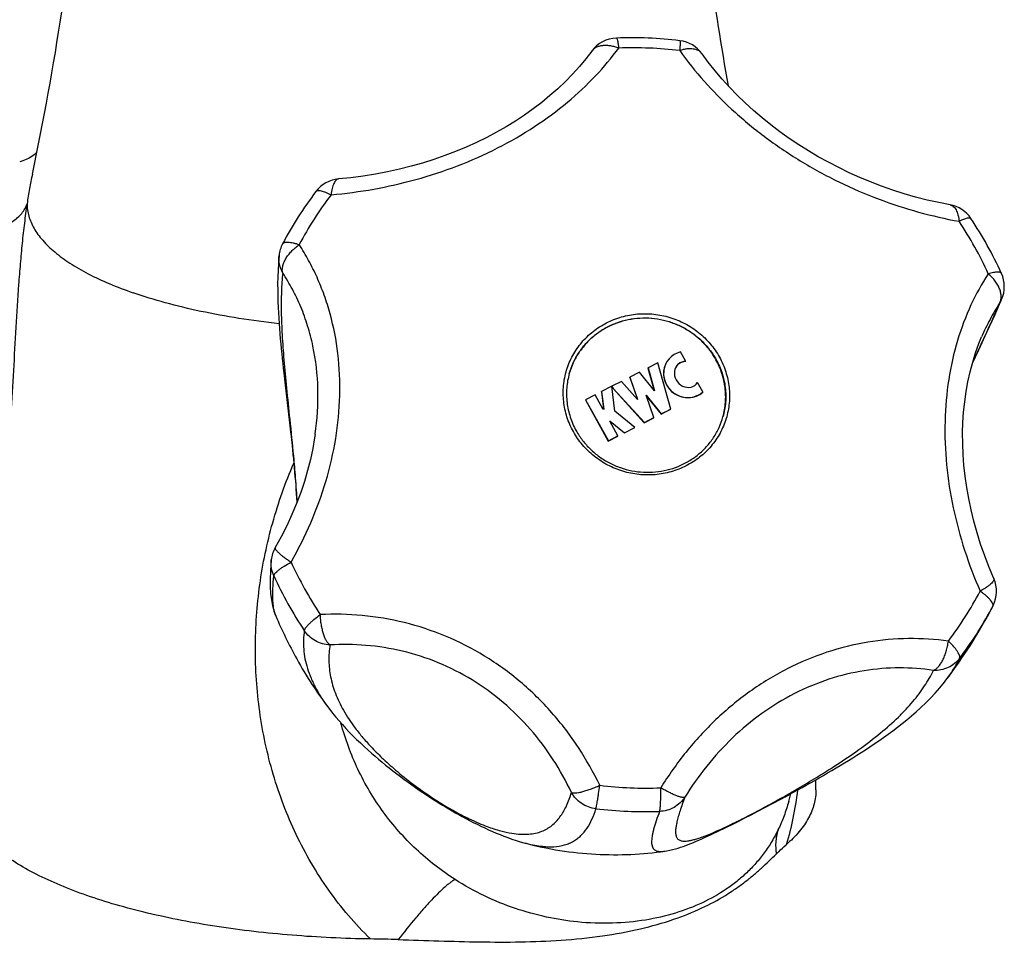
# Model space of a CAD drawing. Header units: millimetres. Extents: x -280 to 567, y -247 to 389.
# Tile 3 of 12: x -41 to 20, y -247 to -189. Entities that reach past the tile are written whole.
import ezdxf

# ---------------------------------------------------------------- set-up
doc = ezdxf.new("R2010")
doc.units = ezdxf.units.MM
doc.header["$LTSCALE"] = 23.1
doc.layers.get('0').update_dxf_attribs({"linetype": 'CONTINUOUS'})

msp = doc.modelspace()

# ---------------------------------------------------------------- linework, layer by layer
at = {"color": 7, "linetype": 'CONTINUOUS'}
for p, q in [((-5.485, -191.434), (-5.485, -191.434)), ((-40.515, -199.135), (-40.515, -199.136)), ((0.413, -210.866), (0.084, -210.274)), ((0.409, -210.879), (0.413, -210.866)), ((-1.963, -211.282), (-1.96, -211.269)), ((-1.963, -211.282), (-1.571, -212.694)), ((-1.342, -210.954), (-1.96, -211.269)), ((-1.96, -211.269), (-1.561, -212.707)), ((-0.538, -213.849), (-1.342, -210.954)), ((-3.099, -211.861), (-3.096, -211.849)), ((-3.099, -211.861), (-2.622, -213.228)), ((-2.495, -211.542), (-3.096, -211.849)), ((-3.096, -211.849), (-2.609, -213.242)), ((-1.561, -212.707), (-2.495, -211.542)), ((-24.709, -212.166), (-24.476, -214.157)), ((-4.222, -212.423), (-4.869, -212.753)), ((-4.032, -213.978), (-4.222, -212.423)), ((-4.221, -212.433), (-4.15, -212.562)), ((-3.631, -212.122), (-4.218, -212.421)), ((-4.218, -212.421), (-4.146, -212.55)), ((-4.218, -212.424), (-4.218, -212.421)), ((-4.15, -212.562), (-4.146, -212.55)), ((-4.15, -212.562), (-2.194, -214.704)), ((-4.146, -212.55), (-2.19, -214.691)), ((-2.609, -213.242), (-3.631, -212.122)), ((1.475, -212.776), (1.145, -212.183)), ((-5.877, -213.278), (-5.874, -213.265)), ((-5.877, -213.278), (-4.446, -215.852)), ((-5.273, -212.959), (-5.874, -213.265)), ((-5.874, -213.265), (-4.442, -215.84)), ((-4.762, -213.878), (-5.273, -212.959)), ((-4.872, -212.766), (-4.869, -212.753)), ((-4.872, -212.766), (-4.738, -213.864)), ((-4.869, -212.753), (-4.733, -213.864)), ((-2.08, -212.983), (-1.139, -214.155)), ((-1.59, -214.385), (-2.08, -212.983)), ((-2.069, -213.013), (-1.143, -214.168)), ((1.471, -212.788), (1.475, -212.776)), ((-4.733, -213.864), (-4.762, -213.878)), ((-1.143, -214.168), (-0.542, -213.861)), ((-1.139, -214.155), (-0.538, -213.849)), ((-0.542, -213.861), (-0.538, -213.849)), ((-24.476, -214.157), (-24.411, -214.719)), ((-2.791, -214.997), (-4.032, -213.978)), ((-2.194, -214.704), (-1.593, -214.398)), ((-2.19, -214.691), (-1.59, -214.385)), ((-1.593, -214.398), (-1.59, -214.385)), ((-1.143, -214.168), (-1.139, -214.155)), ((-4.353, -214.614), (-4.324, -214.599)), ((-3.842, -215.533), (-4.353, -214.614)), ((-4.349, -214.623), (-4.328, -214.612)), ((-4.328, -214.612), (-4.324, -214.599)), ((-4.328, -214.612), (-3.441, -215.34)), ((-4.324, -214.599), (-3.438, -215.327)), ((-3.441, -215.34), (-2.794, -215.01)), ((-3.438, -215.327), (-2.791, -214.997)), ((-2.794, -215.01), (-2.791, -214.997)), ((-2.194, -214.704), (-2.19, -214.691)), ((-22.807, -215.443), (-22.805, -215.424)), ((-4.446, -215.852), (-3.845, -215.546)), ((-4.442, -215.84), (-3.842, -215.533)), ((-3.845, -215.546), (-3.842, -215.533)), ((-3.441, -215.34), (-3.438, -215.327)), ((-4.446, -215.852), (-4.442, -215.84)), ((19.657, -226.149), (19.532, -226.394)), ((-25.273, -226.794), (-25.273, -226.794)), ((19.532, -226.394), (19.532, -226.394)), ((16.695, -230.83), (16.696, -230.829)), ((-21.892, -232.656), (-21.891, -232.658)), ((6.85, -238.425), (6.99, -237.928)), ((5.365, -238.799), (5.846, -238.544)), ((5.846, -238.544), (6.357, -238.271)), ((4.113, -239.448), (4.507, -239.246)), ((4.507, -239.246), (4.919, -239.032)), ((4.919, -239.032), (5.365, -238.799)), ((3.345, -239.835), (3.728, -239.643)), ((3.728, -239.643), (4.113, -239.448)), ((-9.735, -241.001), (-9.735, -241.001)), ((-0.91, -241.531), (-0.909, -241.531))]:
    msp.add_line(p, q, dxfattribs=at)
for points in [[(-5.485, -191.434), (-5.853, -191.916), (-6.258, -192.404), (-6.687, -192.879), (-7.138, -193.341), (-7.61, -193.789), (-8.102, -194.223), (-8.614, -194.643), (-9.145, -195.047), (-9.694, -195.437), (-10.261, -195.811), (-10.846, -196.17), (-11.446, -196.513), (-12.063, -196.839), (-12.696, -197.149), (-13.344, -197.443), (-14.007, -197.719), (-14.685, -197.978), (-15.376, -198.218), (-16.082, -198.441), (-16.801, -198.644), (-17.533, -198.829), (-18.277, -198.993), (-19.034, -199.137), (-19.801, -199.261), (-20.579, -199.362), (-21.337, -199.439)], [(16.954, -201.061), (16.244, -200.922), (15.514, -200.757), (14.791, -200.571), (14.075, -200.365), (13.368, -200.139), (12.67, -199.893), (11.982, -199.629), (11.304, -199.347), (10.636, -199.047), (9.98, -198.73), (9.335, -198.396), (8.703, -198.045), (8.083, -197.678), (7.476, -197.296), (6.883, -196.897), (6.303, -196.484), (5.738, -196.055), (5.187, -195.612), (4.653, -195.154), (4.134, -194.683), (3.632, -194.197), (3.149, -193.699), (2.683, -193.188), (2.238, -192.665), (1.812, -192.13), (1.423, -191.605)], [(-40.238, -197.771), (-40.291, -197.821), (-40.411, -197.922), (-40.556, -198.026), (-40.725, -198.13), (-40.914, -198.227), (-41.119, -198.313), (-41.31, -198.376)], [(-25.065, -204.233), (-25.104, -204.689), (-25.131, -205.146), (-25.147, -205.59), (-25.154, -206.013), (-25.153, -206.406), (-25.148, -206.776), (-25.138, -207.133), (-25.124, -207.479), (-25.108, -207.818), (-25.089, -208.152), (-25.067, -208.483), (-25.043, -208.81), (-25.018, -209.133), (-24.991, -209.452), (-24.963, -209.766), (-24.933, -210.077), (-24.903, -210.384), (-24.872, -210.687), (-24.84, -210.988), (-24.808, -211.286), (-24.775, -211.581), (-24.709, -212.166)], [(18.362, -210.964), (18.752, -210.129), (19.267, -209.022), (19.751, -207.965), (20.187, -206.982)], [(19.696, -224.465), (19.402, -223.762), (19.123, -223.034), (18.871, -222.31), (18.645, -221.589), (18.446, -220.872), (18.272, -220.159), (18.123, -219.452), (17.999, -218.751), (17.9, -218.055), (17.825, -217.366), (17.774, -216.684), (17.747, -216.01), (17.744, -215.343), (17.764, -214.683), (17.807, -214.032), (17.874, -213.39), (17.964, -212.757), (18.077, -212.134), (18.214, -211.52), (18.374, -210.918), (18.558, -210.326), (18.767, -209.746), (18.933, -209.333)], [(-24.411, -214.719), (-24.347, -215.281), (-24.316, -215.562)], [(-22.807, -215.443), (-22.837, -215.641), (-22.957, -216.319), (-23.103, -217.001), (-23.278, -217.686), (-23.481, -218.375), (-23.713, -219.067), (-23.974, -219.761), (-24.265, -220.457), (-24.585, -221.154), (-24.936, -221.852), (-25.303, -222.523)], [(-24.316, -215.562), (-24.255, -216.123), (-24.226, -216.403), (-24.197, -216.682), (-24.17, -216.961), (-24.143, -217.239), (-24.117, -217.515), (-24.092, -217.79), (-24.069, -218.064), (-24.046, -218.335), (-24.025, -218.605), (-24.006, -218.874), (-23.988, -219.14), (-23.971, -219.404), (-23.956, -219.664), (-23.953, -219.706)], [(-25.553, -223.292), (-25.612, -223.974), (-25.632, -224.52), (-25.626, -224.984), (-25.599, -225.402), (-25.55, -225.789), (-25.479, -226.151), (-25.385, -226.493), (-25.273, -226.794)], [(19.531, -226.395), (19.591, -226.279), (19.657, -226.149)], [(6.357, -238.271), (6.62, -238.129), (6.886, -237.984), (7.153, -237.839), (7.419, -237.692), (7.685, -237.545), (7.952, -237.396), (8.219, -237.246), (8.486, -237.095), (8.754, -236.942), (9.021, -236.788), (9.288, -236.633), (9.553, -236.478), (9.818, -236.321), (10.081, -236.164), (10.343, -236.005), (10.604, -235.845), (10.864, -235.684), (11.123, -235.521), (11.384, -235.355), (11.65, -235.183), (11.923, -235.003), (12.204, -234.815), (12.491, -234.619), (12.781, -234.416), (13.074, -234.206), (13.368, -233.989), (13.662, -233.767), (13.955, -233.538), (14.249, -233.301), (14.543, -233.055), (14.838, -232.798), (15.133, -232.529), (15.429, -232.248), (15.723, -231.952), (16.015, -231.641), (16.308, -231.308), (16.603, -230.948), (16.695, -230.829)], [(-21.892, -232.656), (-21.716, -232.882), (-21.516, -233.129), (-21.311, -233.37), (-21.101, -233.608), (-20.887, -233.842), (-20.667, -234.073), (-20.441, -234.303), (-20.211, -234.532), (-19.976, -234.756), (-19.74, -234.977), (-19.505, -235.19), (-19.274, -235.396), (-19.049, -235.59), (-18.83, -235.776), (-18.612, -235.957), (-18.391, -236.137), (-18.165, -236.318), (-17.934, -236.499), (-17.7, -236.68), (-17.463, -236.859), (-17.225, -237.036), (-16.986, -237.21), (-16.749, -237.379), (-16.515, -237.544), (-16.285, -237.703), (-16.06, -237.855), (-15.843, -238.001), (-15.632, -238.139), (-15.428, -238.271), (-15.229, -238.398), (-15.031, -238.522), (-14.834, -238.643), (-14.637, -238.763), (-14.437, -238.882), (-14.235, -239), (-14.029, -239.119), (-13.817, -239.239), (-13.597, -239.36), (-13.372, -239.482), (-13.14, -239.605), (-12.905, -239.726), (-12.667, -239.846), (-12.427, -239.963), (-12.187, -240.077), (-11.947, -240.187), (-11.708, -240.293), (-11.468, -240.396), (-11.228, -240.494), (-10.985, -240.59), (-10.736, -240.682), (-10.482, -240.772), (-10.224, -240.857), (-9.965, -240.936), (-9.736, -241.001)], [(-0.909, -241.531), (-0.784, -241.512), (-0.597, -241.475), (-0.419, -241.434), (-0.247, -241.387), (-0.081, -241.337), (0.082, -241.284), (0.243, -241.229), (0.402, -241.17), (0.562, -241.11), (0.722, -241.046), (0.885, -240.98), (1.052, -240.91), (1.224, -240.836), (1.4, -240.759), (1.582, -240.677), (1.769, -240.592), (1.961, -240.504), (2.156, -240.412), (2.355, -240.318), (2.554, -240.223), (2.754, -240.126), (2.953, -240.028), (3.345, -239.835)]]:
    msp.add_lwpolyline(points, dxfattribs=at)
for centre, radius, start, end in [((-209.381, -163.295), 172.627, 348.01737, 354.873), ((173.106, -163.283), 172.733, 185.12796, 190.11427), ((-3.87, -192.613), 2, 92.0242, 143.86711), ((-3.036, -216.294), 25.696, 83.13661, 92.01866), ((-0.204, -192.768), 2, 35.5659, 83.14144), ((-2.928, -215.91), 24.683, 83.13619, 92.01819), ((-21.163, -201.432), 2, 94.99265, 142.76986), ((-3.969, -214.5), 23.596, 142.76253, 152.21174), ((-3.901, -214.041), 22.496, 142.76186, 152.21114), ((16.599, -203.029), 2, 33.64753, 79.76226), ((-2.138, -215.18), 23.62, 29.07684, 33.64916), ((-2.18, -215.534), 24.561, 24.48204, 33.65964), ((-23.075, -204.432), 2, 152.21816, 174.29678), ((-1.962, -215.081), 23.418, 24.47492, 29.07354), ((18.353, -206.184), 2, 336.51395, 24.4702), ((18.505, -206.25), 1.834, 327.81783, 336.50542), ((-2.419, -212.901), 4.652, 163.99705, 164.1875), ((-1.748, -213.09), 4.652, 344.3304, 344.50415), ((-23.565, -223.512), 2, 150.36249, 173.7018), ((-3, -213.726), 23.418, 204.47493, 209.07354), ((-3.154, -214.166), 24.434, 204.47231, 209.07352), ((17.863, -225.265), 2, 333.74637, 23.57253), ((-2.823, -213.627), 23.62, 209.07685, 213.64915), ((-1.061, -214.766), 22.496, 322.76186, 332.21114), ((-2.969, -214.061), 24.647, 209.07703, 213.6515), ((-1.069, -215.286), 23.4, 331.66441, 332.21946), ((19.485, -226.128), 0.164, 353.37201, 355.16146), ((0.257, -216.039), 27.703, 202.84405, 209.03994), ((-8.097, -211.851), 31.222, 322.56712, 332.23761), ((-1.135, -215.248), 23.477, 322.75972, 331.65927), ((-0.874, -216.66), 26.412, 209.05274, 217.27684), ((-169.931, -238.649), 178.492, 0.30642, 0.51003), ((-2.033, -212.898), 24.683, 263.1362, 272.01818), ((-2.146, -213.302), 25.753, 263.13364, 272.02087), ((-21.381, -379.595), 132.583, 88.36735, 89.11841)]:
    msp.add_arc(centre, radius, start, end, dxfattribs=at)
for centre, major_axis, ratio, start_param, end_param in [((0.478, -211.678), (-1.206, 0.867), 0.955857, 5.587328, 9.204568), ((0.478, -211.678), (-0.515, 0.669), 0.895945, -0.626879, 3.437062), ((0.475, -211.691), (-0.515, 0.669), 0.895945, -0.626879, 0.571287), ((0.475, -211.691), (-1.206, 0.867), 0.955857, 0.333939, 2.921383)]:
    msp.add_ellipse(centre, major_axis=major_axis, ratio=ratio, start_param=start_param, end_param=end_param, dxfattribs=at)
for points, knots in [([(-5.485, -191.434), (-5.449, -191.384), (-5.363, -191.291), (-5.201, -191.184), (-5.01, -191.11), (-4.795, -191.068), (-4.561, -191.061), (-4.313, -191.088), (-4.054, -191.147), (-3.883, -191.207), (-3.797, -191.242)], [0, 0, 0, 0, 0.101391, 0.206188, 0.317222, 0.436387, 0.56458, 0.70181, 0.847372, 1, 1, 1, 1]), ([(-3.941, -190.614), (-3.934, -190.614), (-3.923, -190.623), (-3.914, -190.638), (-3.9, -190.665), (-3.885, -190.712), (-3.871, -190.767), (-3.859, -190.821), (-3.847, -190.887), (-3.831, -190.981), (-3.813, -191.106), (-3.803, -191.195), (-3.797, -191.242)], [0, 0, 0, 0, 0.030418, 0.054133, 0.084739, 0.167642, 0.279768, 0.346617, 0.420477, 0.588539, 0.782356, 1, 1, 1, 1]), ([(0.035, -190.782), (0.037, -190.783), (0.04, -190.786), (0.045, -190.801), (0.048, -190.831), (0.05, -190.882), (0.049, -190.952), (0.046, -191.041), (0.04, -191.147), (0.032, -191.27), (0.025, -191.357), (0.022, -191.404)], [0, 0, 0, 0, 0.007933, 0.021922, 0.072521, 0.154332, 0.266942, 0.409351, 0.58018, 0.777726, 1, 1, 1, 1]), ([(-21.81, -200.428), (-20.022, -200.272), (-17.329, -199.794), (-13.875, -198.659), (-11.378, -197.55), (-9.069, -196.216), (-7.009, -194.698), (-5.243, -193.047), (-4.24, -191.849), (-3.797, -191.242)], [0, 0, 0, 0, 0.258851, 0.391621, 0.52353, 0.652176, 0.775422, 0.891673, 1, 1, 1, 1]), ([(1.423, -191.605), (1.394, -191.564), (1.325, -191.489), (1.195, -191.4), (1.041, -191.336), (0.866, -191.298), (0.672, -191.285), (0.464, -191.299), (0.244, -191.338), (0.097, -191.379), (0.022, -191.404)], [0, 0, 0, 0, 0.099005, 0.201644, 0.310954, 0.429049, 0.557058, 0.695256, 0.843225, 1, 1, 1, 1]), ([(0.022, -191.404), (0.971, -192.731), (2.668, -194.62), (5.305, -196.814), (7.557, -198.342), (9.97, -199.659), (13.25, -201.07), (15.818, -201.784), (17.524, -202.092)], [0, 0, 0, 0, 0.233299, 0.359728, 0.490014, 0.621664, 0.752081, 1, 1, 1, 1]), ([(-40.515, -199.136), (-40.579, -199.437), (-40.698, -200.056), (-40.8, -200.677), (-40.85, -200.994)], [0, 0, 0, 0, 0.48956, 1, 1, 1, 1]), ([(-21.337, -199.439), (-21.365, -199.442), (-21.424, -199.459), (-21.503, -199.518), (-21.574, -199.607), (-21.639, -199.723), (-21.695, -199.866), (-21.764, -200.102), (-21.795, -200.294), (-21.81, -200.428)], [0, 0, 0, 0, 0.073075, 0.154895, 0.251428, 0.365638, 0.498419, 0.649367, 1, 1, 1, 1]), ([(-22.755, -200.222), (-22.749, -200.214), (-22.734, -200.199), (-22.707, -200.181), (-22.673, -200.169), (-22.619, -200.159), (-22.536, -200.159), (-22.423, -200.178), (-22.291, -200.216), (-22.143, -200.27), (-21.98, -200.342), (-21.868, -200.398), (-21.81, -200.428)], [0, 0, 0, 0, 0.029784, 0.061212, 0.095668, 0.134177, 0.225711, 0.338779, 0.473854, 0.630185, 0.806248, 1, 1, 1, 1]), ([(-48.171, -202.219), (-47.803, -202.362), (-47.041, -202.6), (-45.865, -202.81), (-44.877, -202.861), (-44.11, -202.822), (-43.565, -202.753), (-43.053, -202.647), (-42.578, -202.504), (-42.148, -202.326), (-41.768, -202.116), (-41.442, -201.875), (-41.176, -201.607), (-40.974, -201.314), (-40.883, -201.101), (-40.85, -200.994)], [0, 0, 0, 0, 0.14653, 0.295875, 0.442468, 0.5131, 0.581127, 0.646035, 0.707416, 0.764993, 0.818652, 0.86849, 0.914855, 0.95838, 1, 1, 1, 1]), ([(-40.85, -200.994), (-40.911, -201.397), (-41.023, -202.218), (-41.161, -203.47), (-41.279, -204.754), (-41.415, -206.51), (-41.555, -208.74), (-41.703, -211.437), (-41.854, -214.143), (-42.023, -216.835), (-42.223, -219.491), (-42.463, -222.091), (-42.744, -224.613), (-43.065, -227.034), (-43.418, -229.328), (-43.787, -231.471), (-44.098, -233.15), (-44.333, -234.399), (-44.492, -235.257), (-44.635, -236.057), (-44.756, -236.797), (-44.852, -237.472), (-44.897, -237.902), (-44.913, -238.105)], [0, 0, 0, 0, 0.032727, 0.0665, 0.101078, 0.136267, 0.207884, 0.280402, 0.353123, 0.425475, 0.496935, 0.566987, 0.635084, 0.700636, 0.762993, 0.821442, 0.875205, 0.900072, 0.923453, 0.945239, 0.965324, 0.983607, 1, 1, 1, 1]), ([(-40.85, -200.994), (-40.849, -201.124), (-40.829, -201.385), (-40.745, -201.774), (-40.605, -202.16), (-40.412, -202.543), (-40.165, -202.921), (-39.754, -203.434), (-39.099, -204.058), (-38.14, -204.753), (-36.993, -205.412), (-35.669, -206.028), (-34.715, -206.392), (-34.213, -206.567)], [0, 0, 0, 0, 0.042407, 0.085561, 0.130142, 0.176758, 0.225919, 0.278042, 0.392291, 0.521271, 0.665651, 0.825404, 1, 1, 1, 1]), ([(16.954, -201.061), (16.991, -201.068), (17.064, -201.092), (17.165, -201.16), (17.255, -201.256), (17.334, -201.379), (17.402, -201.527), (17.457, -201.697), (17.499, -201.888), (17.517, -202.023), (17.524, -202.092)], [0, 0, 0, 0, 0.088862, 0.183039, 0.286758, 0.402703, 0.53216, 0.675344, 0.83168, 1, 1, 1, 1]), ([(18.264, -201.921), (18.26, -201.916), (18.251, -201.906), (18.232, -201.895), (18.209, -201.888), (18.169, -201.882), (18.107, -201.885), (18.02, -201.902), (17.917, -201.931), (17.798, -201.973), (17.665, -202.028), (17.573, -202.07), (17.524, -202.092)], [0, 0, 0, 0, 0.02441, 0.050962, 0.081324, 0.116595, 0.204106, 0.316043, 0.452654, 0.613176, 0.796228, 1, 1, 1, 1]), ([(-24.844, -203.499), (-24.839, -203.49), (-24.826, -203.471), (-24.799, -203.448), (-24.766, -203.428), (-24.709, -203.407), (-24.62, -203.393), (-24.496, -203.393), (-24.349, -203.41), (-24.182, -203.442), (-23.997, -203.49), (-23.869, -203.531), (-23.802, -203.553)], [0, 0, 0, 0, 0.030122, 0.061878, 0.096652, 0.135463, 0.227538, 0.341012, 0.47626, 0.63239, 0.807714, 1, 1, 1, 1]), ([(-24.837, -205.328), (-24.854, -205.263), (-24.871, -205.122), (-24.845, -204.902), (-24.771, -204.671), (-24.652, -204.433), (-24.492, -204.197), (-24.293, -203.966), (-24.062, -203.748), (-23.891, -203.616), (-23.802, -203.553)], [0, 0, 0, 0, 0.092626, 0.193847, 0.305472, 0.427894, 0.560384, 0.701386, 0.848765, 1, 1, 1, 1]), ([(-24.313, -223.428), (-23.86, -222.632), (-23.035, -220.987), (-22.085, -218.396), (-21.463, -215.721), (-21.202, -213.03), (-21.316, -210.4), (-21.722, -208.297), (-22.222, -206.716), (-22.673, -205.598), (-23.196, -204.542), (-23.593, -203.875), (-23.802, -203.553)], [0, 0, 0, 0, 0.131469, 0.26371, 0.395294, 0.524728, 0.65066, 0.772091, 0.83098, 0.888585, 0.944915, 1, 1, 1, 1]), ([(-24.837, -205.328), (-24.929, -205.162), (-25.063, -204.803), (-25.084, -204.42), (-25.065, -204.233)], [0, 0, 0, 0, 0.501603, 1, 1, 1, 1]), ([(-24.837, -205.328), (-24.877, -205.712), (-24.93, -206.526), (-24.938, -207.816), (-24.882, -209.244), (-24.766, -210.827), (-24.598, -212.594), (-24.385, -214.602), (-24.192, -216.475), (-24.041, -218.208), (-23.976, -219.174), (-23.949, -219.693)], [0, 0, 0, 0, 0.080466, 0.169669, 0.268414, 0.377887, 0.499957, 0.637892, 0.798443, 0.891891, 1, 1, 1, 1]), ([(-22.805, -215.424), (-22.67, -214.489), (-22.553, -212.634), (-22.811, -210.352), (-23.252, -208.646), (-23.683, -207.456), (-24.207, -206.348), (-24.619, -205.657), (-24.837, -205.328)], [0, 0, 0, 0, 0.269207, 0.527148, 0.650984, 0.771055, 0.887355, 1, 1, 1, 1]), ([(20.173, -205.356), (20.17, -205.349), (20.161, -205.335), (20.143, -205.318), (20.118, -205.304), (20.076, -205.288), (20.008, -205.277), (19.912, -205.276), (19.796, -205.285), (19.662, -205.306), (19.512, -205.337), (19.407, -205.364), (19.352, -205.379)], [0, 0, 0, 0, 0.027015, 0.055899, 0.088178, 0.124922, 0.214151, 0.326414, 0.462134, 0.620629, 0.800528, 1, 1, 1, 1]), ([(19.352, -205.379), (18.942, -206), (18.196, -207.349), (17.359, -209.575), (16.811, -212.024), (16.503, -215.549), (16.966, -220.09), (18.11, -223.579), (18.841, -225.254)], [0, 0, 0, 0, 0.107946, 0.222732, 0.344054, 0.470986, 0.734843, 1, 1, 1, 1]), ([(20.058, -207.227), (20.091, -207.166), (20.142, -207.031), (20.166, -206.809), (20.141, -206.572), (20.068, -206.326), (19.949, -206.076), (19.787, -205.83), (19.587, -205.594), (19.433, -205.449), (19.352, -205.379)], [0, 0, 0, 0, 0.098171, 0.201459, 0.312602, 0.433066, 0.563114, 0.702021, 0.848317, 1, 1, 1, 1]), ([(-25.066, -208.508), (-25.909, -208.414), (-27.551, -208.195), (-29.931, -207.759), (-32.144, -207.228), (-33.547, -206.799), (-34.213, -206.567)], [0, 0, 0, 0, 0.271443, 0.530525, 0.774255, 1, 1, 1, 1]), ([(18.372, -210.928), (18.68, -210.267), (19.252, -209.038), (19.809, -207.802), (20.058, -207.227)], [0, 0, 0, 0, 0.538275, 1, 1, 1, 1]), ([(20.058, -207.227), (19.842, -207.552), (19.434, -208.237), (19.092, -208.957), (18.933, -209.333)], [0, 0, 0, 0, 0.48861, 1, 1, 1, 1]), ([(-6.637, -215.258), (-6.799, -214.966), (-7.066, -214.351), (-7.275, -213.371), (-7.284, -212.373), (-7.091, -211.397), (-6.705, -210.479), (-6.139, -209.656), (-5.418, -208.959), (-4.567, -208.415), (-3.621, -208.044), (-2.616, -207.861), (-1.59, -207.872), (-0.582, -208.077), (0.369, -208.468), (1.227, -209.03), (1.959, -209.741), (2.346, -210.299), (2.51, -210.593)], [0, 0, 0, 0, 0.06224, 0.124081, 0.185622, 0.24701, 0.308418, 0.370012, 0.431932, 0.494264, 0.557033, 0.620196, 0.68365, 0.747252, 0.810836, 0.874238, 0.937323, 1, 1, 1, 1]), ([(-6.89, -211.618), (-6.825, -211.389), (-6.66, -210.938), (-6.311, -210.308), (-5.868, -209.736), (-5.343, -209.237), (-4.745, -208.819), (-4.088, -208.494), (-3.388, -208.267), (-2.659, -208.144), (-1.917, -208.127), (-1.178, -208.217), (-0.46, -208.412), (0.223, -208.707), (0.855, -209.096), (1.423, -209.57), (1.914, -210.119), (2.184, -210.529), (2.302, -210.742)], [0, 0, 0, 0, 0.061156, 0.122411, 0.183854, 0.245556, 0.307567, 0.369907, 0.432569, 0.495517, 0.558691, 0.622011, 0.685386, 0.74872, 0.811921, 0.874906, 0.937612, 1, 1, 1, 1]), ([(2.296, -210.762), (2.178, -210.549), (1.909, -210.14), (1.419, -209.592), (0.853, -209.118), (0.222, -208.729), (-0.459, -208.434), (-1.176, -208.238), (-1.913, -208.147), (-2.654, -208.163), (-3.382, -208.284), (-4.082, -208.509), (-4.738, -208.832), (-5.336, -209.247), (-5.863, -209.744), (-6.306, -210.313), (-6.657, -210.94), (-6.825, -211.389), (-6.89, -211.619)], [0, 0, 0, 0, 0.062386, 0.125088, 0.18807, 0.251266, 0.314597, 0.37797, 0.441289, 0.504463, 0.567412, 0.630077, 0.692421, 0.754436, 0.816143, 0.877588, 0.938845, 1, 1, 1, 1]), ([(2.51, -210.593), (2.672, -210.885), (2.939, -211.5), (3.148, -212.48), (3.156, -213.477), (2.963, -214.454), (2.577, -215.372), (2.012, -216.195), (1.29, -216.892), (0.44, -217.436), (-0.506, -217.806), (-1.512, -217.989), (-2.538, -217.978), (-3.546, -217.773), (-4.497, -217.383), (-5.355, -216.821), (-6.087, -216.11), (-6.474, -215.551), (-6.637, -215.258)], [0, 0, 0, 0, 0.06224, 0.124081, 0.185622, 0.24701, 0.308418, 0.370012, 0.431932, 0.494264, 0.557033, 0.620196, 0.68365, 0.747252, 0.810836, 0.874238, 0.937323, 1, 1, 1, 1]), ([(2.734, -214.333), (2.816, -214.039), (2.921, -213.432), (2.898, -212.508), (2.696, -211.602), (2.447, -211.032), (2.296, -210.762)], [0, 0, 0, 0, 0.248509, 0.497678, 0.748053, 1, 1, 1, 1]), ([(2.302, -210.742), (2.453, -211.014), (2.703, -211.587), (2.905, -212.498), (2.926, -213.428), (2.818, -214.037), (2.734, -214.333)], [0, 0, 0, 0, 0.251952, 0.502324, 0.751488, 1, 1, 1, 1]), ([(-6.89, -211.618), (-6.973, -211.913), (-7.081, -212.521), (-7.061, -213.448), (-6.859, -214.358), (-6.609, -214.93), (-6.458, -215.201)], [0, 0, 0, 0, 0.24838, 0.497471, 0.747876, 1, 1, 1, 1]), ([(-6.458, -215.201), (-6.34, -215.414), (-6.07, -215.824), (-5.58, -216.373), (-5.011, -216.848), (-4.379, -217.237), (-3.695, -217.533), (-2.976, -217.727), (-2.238, -217.818), (-1.495, -217.801), (-0.766, -217.678), (-0.065, -217.452), (0.591, -217.127), (1.189, -216.71), (1.714, -216.211), (2.156, -215.641), (2.505, -215.012), (2.67, -214.562), (2.734, -214.333)], [0, 0, 0, 0, 0.06238, 0.125104, 0.188129, 0.251387, 0.31479, 0.378237, 0.441625, 0.504855, 0.567841, 0.630519, 0.692848, 0.754819, 0.816456, 0.877809, 0.938958, 1, 1, 1, 1]), ([(-19.342, -247.027), (-19.823, -246.56), (-20.743, -245.579), (-21.981, -243.984), (-23.073, -242.283), (-24.331, -239.901), (-25.529, -236.75), (-26.371, -232.81), (-26.596, -229.473), (-26.5, -226.817), (-26.225, -224.186), (-25.553, -220.948), (-24.671, -218.453), (-24.144, -217.245)], [0, 0, 0, 0, 0.062888, 0.125931, 0.189055, 0.252196, 0.378218, 0.503763, 0.628613, 0.690794, 0.752808, 0.87642, 1, 1, 1, 1]), ([(-25.303, -222.523), (-25.307, -222.53), (-25.312, -222.548), (-25.308, -222.579), (-25.293, -222.614), (-25.269, -222.654), (-25.236, -222.699), (-25.193, -222.748), (-25.14, -222.802), (-25.054, -222.884), (-24.924, -222.994), (-24.745, -223.132), (-24.538, -223.279), (-24.39, -223.378), (-24.313, -223.428)], [0, 0, 0, 0, 0.017997, 0.039488, 0.066561, 0.100216, 0.140845, 0.188547, 0.243251, 0.304776, 0.447163, 0.612936, 0.798571, 1, 1, 1, 1]), ([(-25.392, -224.288), (-25.463, -224.134), (-25.563, -223.805), (-25.571, -223.461), (-25.553, -223.292)], [0, 0, 0, 0, 0.500981, 1, 1, 1, 1]), ([(-25.392, -224.288), (-25.389, -224.263), (-25.373, -224.223), (-25.34, -224.171), (-25.29, -224.107), (-25.205, -224.021), (-25.078, -223.913), (-24.922, -223.798), (-24.668, -223.628), (-24.46, -223.508), (-24.313, -223.428)], [0, 0, 0, 0, 0.055142, 0.090214, 0.130716, 0.228268, 0.347435, 0.486671, 0.643738, 1, 1, 1, 1]), ([(-25.273, -226.794), (-25.3, -226.731), (-25.347, -226.59), (-25.398, -226.358), (-25.436, -226.09), (-25.458, -225.789), (-25.466, -225.456), (-25.454, -224.951), (-25.423, -224.558), (-25.393, -224.287)], [0, 0, 0, 0, 0.081233, 0.175384, 0.282239, 0.401532, 0.533038, 0.676736, 1, 1, 1, 1]), ([(19.696, -224.465), (19.7, -224.474), (19.705, -224.494), (19.703, -224.528), (19.692, -224.565), (19.664, -224.622), (19.605, -224.699), (19.508, -224.797), (19.38, -224.904), (19.223, -225.018), (19.041, -225.137), (18.91, -225.215), (18.841, -225.254)], [0, 0, 0, 0, 0.024675, 0.051627, 0.082603, 0.118706, 0.208375, 0.322665, 0.461049, 0.621809, 0.802468, 1, 1, 1, 1]), ([(19.648, -226.142), (19.65, -226.116), (19.641, -226.057), (19.601, -225.966), (19.534, -225.864), (19.441, -225.754), (19.323, -225.635), (19.182, -225.51), (19.019, -225.381), (18.902, -225.297), (18.841, -225.254)], [0, 0, 0, 0, 0.063244, 0.142578, 0.240792, 0.358437, 0.494846, 0.648601, 0.817757, 1, 1, 1, 1]), ([(19.634, -226.194), (19.636, -226.19), (19.642, -226.175), (19.646, -226.159), (19.647, -226.147)], [0, 0, 0, 0, 0.245092, 1, 1, 1, 1]), ([(-23.486, -227.718), (-23.484, -227.706), (-23.477, -227.681), (-23.46, -227.641), (-23.435, -227.597), (-23.388, -227.528), (-23.31, -227.432), (-23.192, -227.307), (-23.047, -227.171), (-22.813, -226.966), (-22.621, -226.816), (-22.486, -226.715)], [0, 0, 0, 0, 0.024779, 0.054659, 0.090011, 0.13098, 0.229648, 0.349748, 0.489447, 0.646343, 1, 1, 1, 1]), ([(-4.983, -237.404), (-5.376, -236.589), (-6.274, -234.999), (-7.938, -232.811), (-9.912, -230.875), (-12.155, -229.256), (-14.606, -228.006), (-17.193, -227.155), (-19.837, -226.71), (-21.611, -226.672), (-22.486, -226.715)], [0, 0, 0, 0, 0.124853, 0.251069, 0.378024, 0.505005, 0.631275, 0.756177, 0.879197, 1, 1, 1, 1]), ([(-21.879, -228.614), (-21.921, -228.586), (-22.002, -228.508), (-22.106, -228.355), (-22.202, -228.158), (-22.288, -227.921), (-22.361, -227.651), (-22.42, -227.355), (-22.463, -227.04), (-22.48, -226.824), (-22.486, -226.715)], [0, 0, 0, 0, 0.073152, 0.163259, 0.270868, 0.394807, 0.532844, 0.682045, 0.839, 1, 1, 1, 1]), ([(-23.485, -227.719), (-23.514, -227.911), (-23.55, -228.301), (-23.536, -228.892), (-23.452, -229.49), (-23.297, -230.097), (-23.068, -230.715), (-22.76, -231.349), (-22.368, -232.004), (-22.06, -232.436), (-21.892, -232.656)], [0, 0, 0, 0, 0.109411, 0.219439, 0.331869, 0.448414, 0.571105, 0.702187, 0.844161, 1, 1, 1, 1]), ([(-21.879, -228.614), (-22.039, -228.607), (-22.357, -228.557), (-22.802, -228.373), (-23.191, -228.092), (-23.399, -227.849), (-23.486, -227.718)], [0, 0, 0, 0, 0.251194, 0.501986, 0.751728, 1, 1, 1, 1]), ([(-21.879, -228.614), (-21.93, -228.942), (-21.977, -229.613), (-21.865, -230.637), (-21.558, -231.683), (-21.037, -232.766), (-20.423, -233.681), (-19.798, -234.456), (-19.212, -235.104), (-18.496, -235.813), (-17.587, -236.622), (-16.644, -237.366), (-15.692, -238.042), (-14.837, -238.594), (-13.983, -239.088), (-13.222, -239.477), (-12.588, -239.765), (-11.927, -240.029), (-11.243, -240.253), (-10.536, -240.411), (-9.948, -240.479), (-9.446, -240.475), (-9.008, -240.413), (-8.623, -240.298), (-8.281, -240.134), (-7.977, -239.926), (-7.707, -239.675), (-7.466, -239.384), (-7.252, -239.055), (-6.991, -238.55), (-6.842, -238.137), (-6.757, -237.849)], [0, 0, 0, 0, 0.043908, 0.088468, 0.135505, 0.187276, 0.246769, 0.280779, 0.318774, 0.362247, 0.413914, 0.479553, 0.520979, 0.568309, 0.613962, 0.65133, 0.681274, 0.706013, 0.74542, 0.776284, 0.801695, 0.823392, 0.842527, 0.859964, 0.876401, 0.892414, 0.908479, 0.924971, 0.94218, 0.960324, 1, 1, 1, 1]), ([(-6.757, -237.849), (-7.092, -237.143), (-7.858, -235.763), (-9.287, -233.86), (-10.994, -232.17), (-12.94, -230.759), (-15.071, -229.677), (-17.316, -228.952), (-19.601, -228.587), (-21.128, -228.57), (-21.879, -228.614)], [0, 0, 0, 0, 0.124477, 0.250786, 0.378182, 0.505739, 0.63247, 0.757485, 0.880124, 1, 1, 1, 1]), ([(16.849, -228.379), (16.024, -228.264), (14.331, -228.156), (11.765, -228.383), (9.199, -229.018), (6.711, -230.061), (4.372, -231.487), (2.246, -233.249), (0.379, -235.285), (-0.682, -236.788), (-1.164, -237.565)], [0, 0, 0, 0, 0.116785, 0.236825, 0.359986, 0.485854, 0.613728, 0.742697, 0.871769, 1, 1, 1, 1]), ([(15.911, -230.213), (15.966, -230.19), (16.077, -230.124), (16.228, -229.981), (16.371, -229.793), (16.502, -229.565), (16.619, -229.302), (16.718, -229.012), (16.797, -228.702), (16.834, -228.488), (16.849, -228.379)], [0, 0, 0, 0, 0.083663, 0.180254, 0.29074, 0.414524, 0.549951, 0.694636, 0.84571, 1, 1, 1, 1]), ([(17.556, -229.454), (17.567, -229.431), (17.573, -229.39), (17.567, -229.332), (17.549, -229.26), (17.504, -229.158), (17.424, -229.025), (17.317, -228.877), (17.183, -228.718), (17.025, -228.549), (16.91, -228.436), (16.849, -228.379)], [0, 0, 0, 0, 0.057037, 0.091376, 0.130595, 0.225031, 0.34157, 0.479449, 0.636879, 0.811383, 1, 1, 1, 1]), ([(17.556, -229.454), (17.462, -229.578), (17.242, -229.803), (16.84, -230.051), (16.387, -230.196), (16.069, -230.22), (15.911, -230.213)], [0, 0, 0, 0, 0.247552, 0.496543, 0.747367, 1, 1, 1, 1]), ([(16.696, -230.829), (16.866, -230.607), (17.176, -230.164), (17.441, -229.691), (17.555, -229.455)], [0, 0, 0, 0, 0.515927, 1, 1, 1, 1]), ([(0.348, -238.149), (0.293, -238.296), (0.19, -238.576), (0.052, -238.98), (-0.062, -239.348), (-0.149, -239.68), (-0.209, -239.975), (-0.239, -240.233), (-0.236, -240.425), (-0.21, -240.557), (-0.181, -240.642), (-0.14, -240.717), (-0.085, -240.78), (-0.016, -240.831), (0.069, -240.869), (0.171, -240.894), (0.292, -240.904), (0.435, -240.899), (0.603, -240.876), (0.801, -240.835), (1.037, -240.771), (1.319, -240.679), (1.663, -240.553), (2.089, -240.379), (2.635, -240.139), (3.339, -239.808), (4.188, -239.385), (5.096, -238.91), (6.188, -238.317), (7.348, -237.66), (8.544, -236.947), (9.826, -236.144), (11.179, -235.235), (12.562, -234.184), (13.534, -233.326), (14.196, -232.654), (14.762, -232.02), (15.363, -231.226), (15.751, -230.549), (15.911, -230.213)], [0, 0, 0, 0, 0.020857, 0.03987, 0.057023, 0.072299, 0.085688, 0.097204, 0.106928, 0.111196, 0.115141, 0.118862, 0.1225, 0.126238, 0.130284, 0.134855, 0.140167, 0.146435, 0.15389, 0.162803, 0.173517, 0.186501, 0.202431, 0.222367, 0.248023, 0.28206, 0.326249, 0.374655, 0.418928, 0.492321, 0.552614, 0.604918, 0.694351, 0.770275, 0.836778, 0.86727, 0.896217, 0.950184, 1, 1, 1, 1]), ([(15.911, -230.213), (15.207, -230.107), (13.757, -229.999), (11.549, -230.176), (9.329, -230.714), (7.168, -231.617), (5.136, -232.86), (3.293, -234.398), (1.68, -236.171), (0.764, -237.477), (0.348, -238.149)], [0, 0, 0, 0, 0.115351, 0.234617, 0.357665, 0.483963, 0.612567, 0.742265, 0.871786, 1, 1, 1, 1]), ([(-14.044, -243.302), (-14.477, -243.024), (-15.319, -242.428), (-16.499, -241.421), (-17.584, -240.304), (-18.56, -239.089), (-19.417, -237.788), (-20.147, -236.416), (-20.745, -234.987), (-21.057, -234.005), (-21.191, -233.509)], [0, 0, 0, 0, 0.124285, 0.24931, 0.374752, 0.500341, 0.625843, 0.751061, 0.875823, 1, 1, 1, 1]), ([(-6.757, -237.849), (-6.743, -237.857), (-6.709, -237.869), (-6.652, -237.88), (-6.584, -237.885), (-6.472, -237.882), (-6.308, -237.86), (-6.087, -237.812), (-5.837, -237.74), (-5.564, -237.646), (-5.276, -237.534), (-5.082, -237.449), (-4.983, -237.404)], [0, 0, 0, 0, 0.026061, 0.057116, 0.093694, 0.135952, 0.237325, 0.359891, 0.501057, 0.657461, 0.8252, 1, 1, 1, 1]), ([(-5.224, -238.87), (-5.382, -238.851), (-5.696, -238.776), (-6.125, -238.558), (-6.491, -238.246), (-6.68, -237.987), (-6.757, -237.849)], [0, 0, 0, 0, 0.250832, 0.501496, 0.751369, 1, 1, 1, 1]), ([(-5.224, -238.87), (-5.216, -238.845), (-5.2, -238.782), (-5.176, -238.669), (-5.149, -238.523), (-5.119, -238.345), (-5.086, -238.14), (-5.039, -237.823), (-5.006, -237.575), (-4.983, -237.404)], [0, 0, 0, 0, 0.053384, 0.131195, 0.232017, 0.353924, 0.49456, 0.651193, 1, 1, 1, 1]), ([(-1.239, -239.039), (-1.235, -239.028), (-1.228, -239.002), (-1.214, -238.939), (-1.2, -238.838), (-1.186, -238.691), (-1.175, -238.512), (-1.167, -238.306), (-1.161, -237.987), (-1.162, -237.738), (-1.164, -237.565)], [0, 0, 0, 0, 0.023758, 0.053579, 0.131151, 0.231646, 0.35328, 0.493775, 0.650449, 1, 1, 1, 1]), ([(0.348, -238.149), (0.34, -238.156), (0.319, -238.167), (0.28, -238.173), (0.231, -238.173), (0.172, -238.165), (0.102, -238.15), (-0.011, -238.118), (-0.173, -238.06), (-0.389, -237.969), (-0.632, -237.854), (-0.894, -237.718), (-1.072, -237.618), (-1.164, -237.565)], [0, 0, 0, 0, 0.018308, 0.041522, 0.071009, 0.107264, 0.150431, 0.200441, 0.320096, 0.463716, 0.62779, 0.808118, 1, 1, 1, 1]), ([(8.558, -237.695), (8.559, -237.842), (8.54, -238.138), (8.452, -238.58), (8.304, -239.019), (8.097, -239.455), (7.831, -239.886), (7.387, -240.47), (6.986, -240.873), (6.696, -241.13)], [0, 0, 0, 0, 0.109335, 0.220337, 0.33465, 0.453756, 0.578926, 0.711204, 1, 1, 1, 1]), ([(7.41, -237.698), (7.334, -238.289), (7.143, -239.444), (6.86, -240.58), (6.696, -241.13)], [0, 0, 0, 0, 0.509357, 1, 1, 1, 1]), ([(-19.342, -247.027), (-20.166, -247.015), (-21.806, -246.964), (-24.241, -246.808), (-26.625, -246.574), (-28.937, -246.265), (-31.156, -245.882), (-33.264, -245.43), (-35.242, -244.912), (-37.075, -244.334), (-38.746, -243.698), (-40.242, -243.012), (-41.55, -242.281), (-42.5, -241.62), (-43.151, -241.072), (-43.571, -240.664), (-43.937, -240.25), (-44.34, -239.705), (-44.649, -239.132), (-44.84, -238.544), (-44.896, -238.251), (-44.913, -238.105)], [0, 0, 0, 0, 0.086934, 0.172904, 0.257267, 0.339397, 0.418696, 0.494603, 0.566604, 0.63424, 0.697127, 0.754969, 0.807583, 0.854937, 0.876695, 0.897225, 0.91659, 0.93488, 0.96868, 0.984558, 1, 1, 1, 1]), ([(0.348, -238.149), (0.263, -238.281), (0.06, -238.523), (-0.323, -238.803), (-0.765, -238.985), (-1.081, -239.033), (-1.239, -239.039)], [0, 0, 0, 0, 0.248034, 0.497242, 0.747912, 1, 1, 1, 1]), ([(6.85, -238.425), (6.765, -238.726), (6.578, -239.3), (6.344, -239.856), (6.22, -240.117)], [0, 0, 0, 0, 0.520295, 1, 1, 1, 1]), ([(-9.735, -241.001), (-9.551, -241.051), (-9.203, -241.134), (-8.706, -241.217), (-8.264, -241.256), (-7.758, -241.254), (-7.297, -241.186), (-6.89, -241.044), (-6.622, -240.911), (-6.379, -240.749), (-6.081, -240.493), (-5.756, -240.095), (-5.446, -239.522), (-5.293, -239.096), (-5.225, -238.87)], [0, 0, 0, 0, 0.10019, 0.187314, 0.264151, 0.332846, 0.452451, 0.506454, 0.558236, 0.608929, 0.659533, 0.763657, 0.876015, 1, 1, 1, 1]), ([(-1.238, -239.039), (-1.312, -239.237), (-1.446, -239.607), (-1.585, -240.058), (-1.665, -240.381), (-1.706, -240.593), (-1.731, -240.785), (-1.739, -240.957), (-1.728, -241.11), (-1.696, -241.243), (-1.64, -241.355), (-1.555, -241.445), (-1.44, -241.509), (-1.294, -241.545), (-1.113, -241.554), (-0.982, -241.541), (-0.909, -241.531)], [0, 0, 0, 0, 0.199026, 0.369702, 0.44437, 0.511972, 0.572585, 0.626418, 0.673916, 0.715959, 0.754156, 0.791138, 0.830475, 0.876029, 0.931416, 1, 1, 1, 1]), ([(6.22, -240.117), (6.09, -240.39), (5.812, -240.912), (5.332, -241.636), (4.805, -242.291), (4.229, -242.887), (3.605, -243.43), (2.701, -244.094), (1.433, -244.807), (-0.268, -245.455), (-2.158, -245.89), (-4.22, -246.084), (-5.647, -246.033), (-6.378, -245.96)], [0, 0, 0, 0, 0.061336, 0.119565, 0.176032, 0.231716, 0.28735, 0.3435, 0.459, 0.581029, 0.711368, 0.851009, 1, 1, 1, 1]), ([(6.22, -240.117), (6.174, -240.24), (6.099, -240.493), (6.037, -240.887), (6.026, -241.295), (6.052, -241.569), (6.073, -241.707)], [0, 0, 0, 0, 0.243199, 0.489154, 0.740605, 1, 1, 1, 1]), ([(-9.735, -241.001), (-8.992, -241.202), (-7.498, -241.52), (-5.249, -241.756), (-3.049, -241.763), (-1.612, -241.629), (-0.909, -241.531)], [0, 0, 0, 0, 0.259488, 0.513982, 0.760968, 1, 1, 1, 1]), ([(-7.402, -247.102), (-6.539, -247.042), (-4.874, -246.874), (-2.514, -246.444), (-0.427, -245.858), (1.356, -245.149), (2.635, -244.468), (3.516, -243.896), (4.101, -243.47), (4.638, -243.036), (5.137, -242.596), (5.61, -242.152), (5.919, -241.854), (6.073, -241.707)], [0, 0, 0, 0, 0.174528, 0.337111, 0.482983, 0.611061, 0.723259, 0.77442, 0.822878, 0.869111, 0.913635, 0.957032, 1, 1, 1, 1]), ([(6.073, -241.707), (6.123, -241.659), (6.329, -241.464), (6.536, -241.271), (6.696, -241.13)], [0, 0, 0, 0, 0.247426, 1, 1, 1, 1]), ([(-14.044, -243.302), (-14.092, -243.328), (-14.191, -243.39), (-14.344, -243.499), (-14.511, -243.63), (-14.761, -243.843), (-15.102, -244.162), (-15.538, -244.609), (-16.014, -245.13), (-16.719, -245.947), (-17.247, -246.605), (-17.604, -247.065)], [0, 0, 0, 0, 0.031507, 0.067588, 0.108243, 0.153431, 0.257057, 0.377554, 0.513682, 0.663956, 1, 1, 1, 1]), ([(-6.378, -245.96), (-7.027, -245.895), (-8.341, -245.688), (-10.294, -245.15), (-12.222, -244.366), (-13.45, -243.683), (-14.044, -243.302)], [0, 0, 0, 0, 0.23887, 0.486597, 0.741035, 1, 1, 1, 1]), ([(-17.604, -247.065), (-15.903, -247.112), (-12.505, -247.25), (-9.098, -247.22), (-7.402, -247.102)], [0, 0, 0, 0, 0.500261, 1, 1, 1, 1])]:
    msp.add_open_spline(points, degree=3, knots=knots, dxfattribs=at)

doc.saveas('drawing.dxf')
